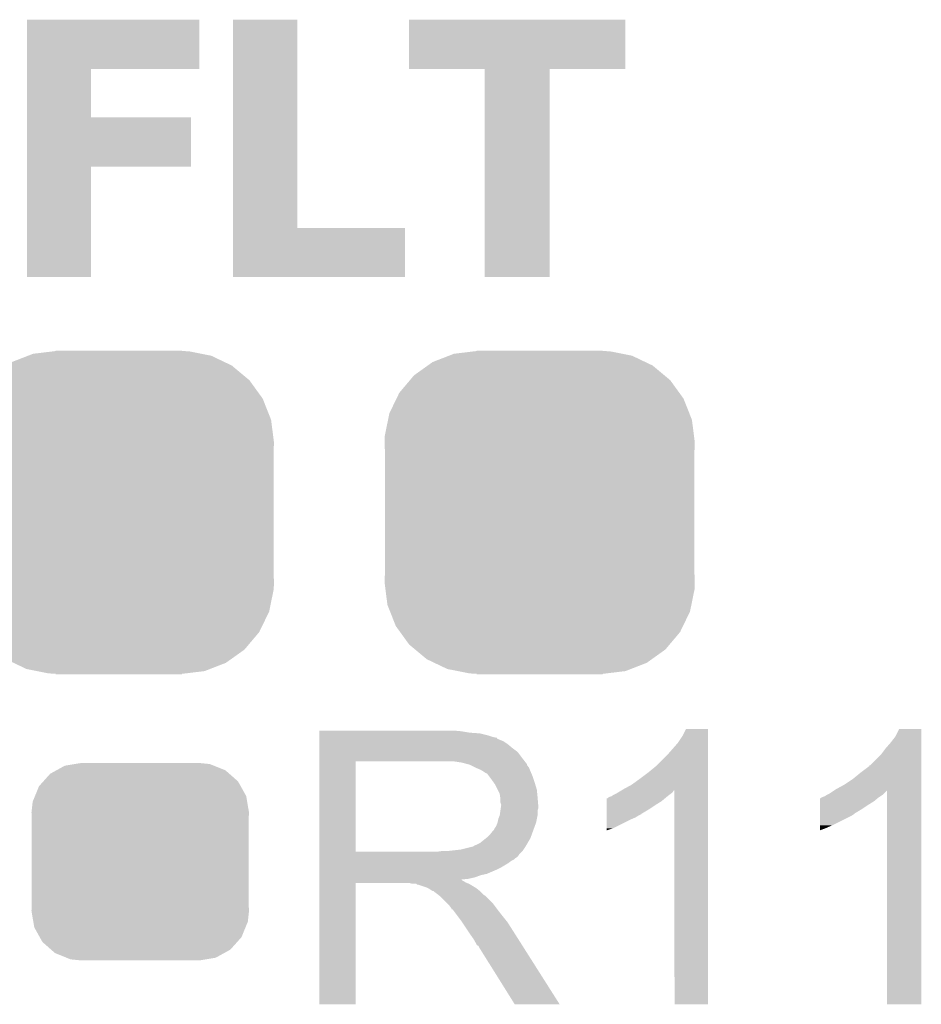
# Model space of a CAD drawing. Extents: x -4.5 to 27.4, y -3.9 to 53.4.
# Tile 26 of 47: x 11.6 to 14.8, y 19.4 to 22.9. Entities that reach past the tile are written whole.
import ezdxf

# ---------------------------------------------------------------- set-up
doc = ezdxf.new("R2010")
doc.units = 0
doc.layers.get('0').update_dxf_attribs({"linetype": 'CONTINUOUS'})
doc.layers.add('CAN_LIN_SBC_CLICK_V101_GTO', color=14, linetype='CONTINUOUS')
doc.layers.add('CAN_LIN_SBC_CLICK_V101_GTS', color=12, linetype='CONTINUOUS')

# ---------------------------------------------------------------- blocks, each defined once
blk = doc.blocks.new('CUSTOM_75')
for points in [[(-0.233628, 0.347838), (-0.20955, 0.35179), (0.247972, 0.347838), (0.20955, 0.35179)], [(-0.320744, 0.31339), (-0.298526, 0.325596), (0.317222, 0.31339), (0.30335, 0.325596)], [(-0.298526, 0.325596), (-0.268438, 0.342124), (0.30335, 0.325596), (0.2622, 0.342124)], [(-0.268438, 0.342124), (-0.233628, 0.347838), (0.2622, 0.342124), (0.247972, 0.347838)], [(-0.360486, 0.26887), (-0.34504, 0.286174), (0.357822, 0.26887), (0.348152, 0.286174)], [(-0.34504, 0.286174), (-0.320744, 0.31339), (0.348152, 0.286174), (0.317222, 0.31339)], [(-0.37475, 0.234078), (-0.360486, 0.26887), (0.377262, 0.234078), (0.357822, 0.26887)], [(-0.38735, 0.17526), (-0.383124, 0.213652), (0.38735, 0.17526), (0.380766, 0.213652)], [(-0.383124, 0.213652), (-0.37475, 0.234078), (0.380766, 0.213652), (0.377262, 0.234078)], [(-0.38608, 0.154124), (-0.38735, 0.17526), (0.38608, 0.154124), (0.38735, 0.17526)], [(-0.38608, -0.154124), (-0.38608, 0.154124), (0.38608, -0.154124), (0.38608, 0.154124)], [(-0.38735, -0.17526), (-0.38608, -0.154124), (0.38735, -0.17526), (0.38608, -0.154124)], [(-0.380764, -0.213652), (-0.38735, -0.17526), (0.383124, -0.213652), (0.38735, -0.17526)], [(-0.377262, -0.234078), (-0.380764, -0.213652), (0.374748, -0.234078), (0.383124, -0.213652)], [(-0.35782, -0.26887), (-0.377262, -0.234078), (0.360486, -0.26887), (0.374748, -0.234078)], [(-0.348152, -0.286174), (-0.35782, -0.26887), (0.345038, -0.286174), (0.360486, -0.26887)], [(-0.31722, -0.31339), (-0.348152, -0.286174), (0.320744, -0.31339), (0.345038, -0.286174)], [(-0.30335, -0.325596), (-0.31722, -0.31339), (0.298524, -0.325596), (0.320744, -0.31339)], [(-0.262198, -0.342124), (-0.30335, -0.325596), (0.268438, -0.342124), (0.298524, -0.325596)], [(-0.247972, -0.347838), (-0.262198, -0.342124), (0.233626, -0.347838), (0.268438, -0.342124)], [(-0.20955, -0.35179), (-0.247972, -0.347838), (0.20955, -0.35179), (0.233626, -0.347838)]]:
    blk.add_solid(points)
blk = doc.blocks.new('CUSTOM_77')
for points in [[(-0.323018, 0.558074), (-0.305476, 0.56489), (0.3289, 0.558074), (0.29452, 0.56489)], [(-0.305476, 0.56489), (-0.23152, 0.57388), (0.29452, 0.56489), (0.24917, 0.57388)], [(-0.23152, 0.57388), (-0.22479, 0.574698), (0.24917, 0.57388), (0.22479, 0.574698)], [(-0.22479, 0.574698), (-0.22479, 0.57658), (0.22479, 0.574698), (0.22479, 0.57658)], [(-0.398586, 0.523058), (-0.381238, 0.53545), (0.40225, 0.523058), (0.376292, 0.53545)], [(-0.381238, 0.53545), (-0.323018, 0.558074), (0.376292, 0.53545), (0.3289, 0.558074)], [(-0.447376, 0.488202), (-0.398586, 0.523058), (0.44405, 0.488202), (0.40225, 0.523058)], [(-0.49979, 0.426078), (-0.461886, 0.471004), (0.497162, 0.426078), (0.464674, 0.471004)], [(-0.461886, 0.471004), (-0.447376, 0.488202), (0.464674, 0.471004), (0.44405, 0.488202)], [(-0.509936, 0.405138), (-0.49979, 0.426078), (0.512302, 0.405138), (0.497162, 0.426078)], [(-0.535228, 0.35293), (-0.509936, 0.405138), (0.532938, 0.35293), (0.512302, 0.405138)], [(-0.540004, 0.329548), (-0.535228, 0.35293), (0.542178, 0.329548), (0.532938, 0.35293)], [(-0.551494, 0.273294), (-0.540004, 0.329548), (0.549346, 0.273294), (0.542178, 0.329548)], [(-0.55245, 0.24892), (-0.551494, 0.273294), (0.55245, 0.24892), (0.549346, 0.273294)], [(-0.55118, 0.220156), (-0.55245, 0.24892), (0.55118, 0.220156), (0.55245, 0.24892)], [(-0.55118, -0.220156), (-0.55118, 0.220156), (0.55118, -0.220156), (0.55118, 0.220156)], [(-0.55245, -0.24892), (-0.55118, -0.220156), (0.55245, -0.24892), (0.55118, -0.220156)], [(-0.549266, -0.273902), (-0.55245, -0.24892), (0.551492, -0.273902), (0.55245, -0.24892)], [(-0.542176, -0.329548), (-0.549266, -0.273902), (0.540126, -0.329548), (0.551492, -0.273902)], [(-0.532694, -0.353538), (-0.542176, -0.329548), (0.535226, -0.353538), (0.540126, -0.329548)], [(-0.5123, -0.405138), (-0.532694, -0.353538), (0.510226, -0.405138), (0.535226, -0.353538)], [(-0.496718, -0.426686), (-0.5123, -0.405138), (0.499788, -0.426686), (0.510226, -0.405138)], [(-0.464674, -0.471002), (-0.496718, -0.426686), (0.4624, -0.471002), (0.499788, -0.426686)], [(-0.443316, -0.48881), (-0.464674, -0.471002), (0.447376, -0.48881), (0.4624, -0.471002)], [(-0.402248, -0.523056), (-0.443316, -0.48881), (0.399436, -0.523056), (0.447376, -0.48881)], [(-0.375016, -0.536056), (-0.402248, -0.523056), (0.381238, -0.536056), (0.399436, -0.523056)], [(-0.328898, -0.558072), (-0.375016, -0.536056), (0.32458, -0.558072), (0.381238, -0.536056)], [(-0.291448, -0.565496), (-0.328898, -0.558072), (0.305476, -0.565496), (0.32458, -0.558072)], [(-0.249168, -0.573878), (-0.291448, -0.565496), (0.23652, -0.573878), (0.305476, -0.565496)], [(-0.22479, -0.574698), (-0.249168, -0.573878), (0.229774, -0.574698), (0.23652, -0.573878)], [(-0.22479, -0.575304), (-0.22479, -0.574698), (0.22479, -0.575304), (0.229774, -0.574698)], [(-0.22479, -0.57658), (-0.22479, -0.575304), (0.22479, -0.57658), (0.22479, -0.575304)]]:
    blk.add_solid(points)

msp = doc.modelspace()

# ---------------------------------------------------------------- linework, layer by layer
at = {"layer": 'CAN_LIN_SBC_CLICK_V101_GTO'}
for points in [[(11.633216, 22.76348), (11.63322, 22.938718), (12.247858, 22.76348), (12.24788, 22.938718)], [(11.63322, 22.938718), (11.633222, 22.93874), (12.24788, 22.938718), (11.633222, 22.93874)], [(12.367264, 22.19706), (12.36728, 22.938718), (12.595882, 22.19706), (12.59586, 22.938718)], [(12.36728, 22.938718), (12.367282, 22.93874), (12.59586, 22.938718), (12.367282, 22.93874)], [(12.99464, 22.763502), (12.99466, 22.938718), (13.764238, 22.763502), (13.76426, 22.938718)], [(12.99466, 22.938718), (12.994662, 22.93874), (13.76426, 22.938718), (12.994662, 22.93874)], [(11.633212, 22.59076), (11.633216, 22.763458), (11.861822, 22.59076), (11.8618, 22.763458)], [(11.633216, 22.763458), (11.633216, 22.76348), (11.8618, 22.763458), (12.247858, 22.76348)], [(13.263858, 22.76348), (12.99464, 22.763502), (13.764238, 22.76348), (13.764238, 22.763502)], [(13.26386, 22.763458), (13.263858, 22.76348), (13.49502, 22.763458), (13.764238, 22.76348)], [(13.26388, 22.021822), (13.26386, 22.763458), (13.494998, 22.021822), (13.49502, 22.763458)], [(11.633208, 22.4155), (11.633212, 22.590738), (12.217378, 22.4155), (12.2174, 22.590738)], [(11.633212, 22.590738), (11.633212, 22.59076), (12.2174, 22.590738), (11.861822, 22.59076)], [(11.6332, 22.021822), (11.633208, 22.415478), (11.861778, 22.021822), (11.8618, 22.415478)], [(11.633208, 22.415478), (11.633208, 22.4155), (11.8618, 22.415478), (12.217378, 22.4155)], [(12.36726, 22.021822), (12.367264, 22.197038), (12.979378, 22.021822), (12.9794, 22.197038)], [(12.367264, 22.197038), (12.367264, 22.19706), (12.9794, 22.197038), (12.595882, 22.19706)], [(11.861778, 22.0218), (11.6332, 22.021822), (11.861778, 22.0218), (11.861778, 22.021822)], [(12.979378, 22.0218), (12.36726, 22.021822), (12.979378, 22.0218), (12.979378, 22.021822)], [(13.494998, 22.0218), (13.26388, 22.021822), (13.494998, 22.0218), (13.494998, 22.021822)], [(12.67462, 20.40382), (12.674622, 20.40636), (13.18006, 20.40382), (13.15212, 20.40636)], [(12.67462, 20.39874), (12.67462, 20.40382), (13.210538, 20.39874), (13.18006, 20.40382)], [(12.67462, 20.3962), (12.67462, 20.39874), (13.2461, 20.3962), (13.210538, 20.39874)], [(12.67462, 20.38858), (12.67462, 20.3962), (13.276578, 20.38858), (13.2461, 20.3962)], [(12.67462, 20.3835), (12.67462, 20.38858), (13.291822, 20.3835), (13.276578, 20.38858)], [(12.67462, 20.38096), (12.67462, 20.3835), (13.304522, 20.38096), (13.291822, 20.3835)], [(12.67462, 20.380938), (12.67462, 20.38096), (13.30706, 20.380938), (13.304522, 20.38096)], [(12.67462, 20.378414), (12.67462, 20.380938), (13.307074, 20.378414), (13.30706, 20.380938)], [(13.95222, 20.36318), (13.96746, 20.386042), (14.058898, 20.36318), (14.058898, 20.386042)], [(13.96746, 20.386042), (13.980162, 20.411418), (14.058898, 20.386042), (14.0589, 20.411418)], [(13.980162, 20.411418), (13.980174, 20.41144), (14.0589, 20.411418), (13.980174, 20.41144)], [(14.70914, 20.363178), (14.72692, 20.386042), (14.818358, 20.363178), (14.818358, 20.386042)], [(14.72692, 20.386042), (14.739622, 20.411418), (14.818358, 20.386042), (14.81836, 20.411418)], [(14.739622, 20.411418), (14.739634, 20.41144), (14.81836, 20.411418), (14.739634, 20.41144)], [(12.67462, 20.37334), (12.67462, 20.378414), (13.31722, 20.37334), (13.307074, 20.378414)], [(12.67462, 20.368258), (12.67462, 20.37334), (13.329922, 20.368258), (13.31722, 20.37334)], [(12.67462, 20.3581), (12.67462, 20.368258), (13.34516, 20.3581), (13.329922, 20.368258)], [(12.67462, 20.3454), (12.67462, 20.3581), (13.3604, 20.3454), (13.34516, 20.3581)], [(12.67462, 20.330158), (12.67462, 20.3454), (13.380722, 20.330158), (13.3604, 20.3454)], [(13.91666, 20.32254), (13.95222, 20.36318), (14.058898, 20.32254), (14.058898, 20.36318)], [(14.69136, 20.34286), (14.70914, 20.363178), (14.818358, 20.34286), (14.818358, 20.363178)], [(12.674618, 20.30984), (12.67462, 20.330158), (13.39596, 20.30984), (13.380722, 20.330158)], [(12.674618, 20.29714), (12.674618, 20.30984), (13.405838, 20.29714), (13.39596, 20.30984)], [(13.873478, 20.279358), (13.91666, 20.32254), (14.058896, 20.279358), (14.058898, 20.32254)], [(14.635486, 20.281906), (14.67612, 20.322542), (14.818356, 20.281906), (14.818358, 20.322542)], [(14.67612, 20.322542), (14.69136, 20.34286), (14.818358, 20.322542), (14.818358, 20.34286)], [(12.674612, 19.974582), (12.674618, 20.29712), (12.80414, 19.974582), (12.804142, 20.29712)], [(12.674618, 20.29712), (12.674618, 20.29714), (12.804142, 20.29712), (13.11148, 20.29714)], [(13.182602, 20.29206), (13.149582, 20.29714), (13.409788, 20.29206), (13.405838, 20.29714)], [(13.201242, 20.286976), (13.182602, 20.29206), (13.41374, 20.286976), (13.409788, 20.29206)], [(13.21054, 20.28444), (13.201242, 20.286976), (13.413744, 20.28444), (13.41374, 20.286976)], [(13.210552, 20.284434), (13.21054, 20.28444), (13.413744, 20.284434), (13.413744, 20.28444)], [(13.23086, 20.27428), (13.210552, 20.284434), (13.42136, 20.27428), (13.413744, 20.284434)], [(13.84554, 20.2565), (13.873478, 20.279358), (14.058896, 20.2565), (14.058896, 20.279358)], [(14.60246, 20.2565), (14.63294, 20.27937), (14.818356, 20.2565), (14.818356, 20.27937)], [(14.63294, 20.27937), (14.632962, 20.2819), (14.818356, 20.27937), (14.818356, 20.2819)], [(14.632962, 20.2819), (14.635486, 20.281906), (14.818356, 20.2819), (14.818356, 20.281906)], [(13.24864, 20.26666), (13.23086, 20.27428), (13.424408, 20.26666), (13.42136, 20.27428)], [(13.25711, 20.26158), (13.24864, 20.26666), (13.42644, 20.26158), (13.424408, 20.26666)], [(13.26134, 20.259042), (13.25711, 20.26158), (13.427528, 20.259042), (13.42644, 20.26158)], [(13.268964, 20.25396), (13.26134, 20.259042), (13.429706, 20.25396), (13.427528, 20.259042)], [(13.271504, 20.253952), (13.268964, 20.25396), (13.42971, 20.253952), (13.429706, 20.25396)], [(13.27912, 20.2438), (13.271504, 20.253952), (13.43406, 20.2438), (13.42971, 20.253952)], [(13.28674, 20.23364), (13.27912, 20.2438), (13.437448, 20.23364), (13.43406, 20.2438)], [(13.81506, 20.23364), (13.84554, 20.2565), (14.058896, 20.23364), (14.058896, 20.2565)], [(14.57452, 20.23364), (14.60246, 20.2565), (14.818356, 20.23364), (14.818356, 20.2565)], [(13.295812, 20.22094), (13.28674, 20.23364), (13.44168, 20.22094), (13.437448, 20.23364)], [(13.29944, 20.215858), (13.295812, 20.22094), (13.443206, 20.215858), (13.44168, 20.22094)], [(13.3096, 20.195538), (13.29944, 20.215858), (13.4493, 20.195538), (13.443206, 20.215858)], [(13.75918, 20.19808), (13.787122, 20.21332), (14.058894, 20.19808), (14.058894, 20.21332)], [(13.787122, 20.21332), (13.81506, 20.23364), (14.058894, 20.21332), (14.058896, 20.23364)], [(14.516098, 20.198078), (14.54404, 20.21332), (14.818354, 20.198078), (14.818354, 20.21332)], [(14.54404, 20.21332), (14.57452, 20.23364), (14.818354, 20.21332), (14.818356, 20.23364)], [(13.31722, 20.180296), (13.3096, 20.195538), (13.450826, 20.180296), (13.4493, 20.195538)], [(13.318672, 20.17014), (13.31722, 20.180296), (13.45184, 20.17014), (13.450826, 20.180296)], [(13.31976, 20.162518), (13.318672, 20.17014), (13.452476, 20.162518), (13.45184, 20.17014)], [(13.703304, 20.167602), (13.708382, 20.17014), (13.909042, 20.167602), (13.912214, 20.17014)], [(13.708382, 20.17014), (13.716004, 20.172682), (13.912214, 20.17014), (13.915392, 20.172682)], [(13.716004, 20.172682), (13.723622, 20.17776), (13.915392, 20.172682), (13.92174, 20.17776)], [(13.723622, 20.17776), (13.733778, 20.18284), (13.92174, 20.17776), (13.928512, 20.18284)], [(13.733778, 20.18284), (13.738008, 20.185378), (13.928512, 20.18284), (13.931898, 20.185378)], [(13.738008, 20.185378), (13.750698, 20.192992), (13.931898, 20.185378), (13.936976, 20.192992)], [(13.750698, 20.192992), (13.750712, 20.193), (13.936976, 20.192992), (13.939498, 20.193)], [(13.750712, 20.193), (13.75918, 20.19808), (14.058894, 20.193), (14.058894, 20.19808)], [(13.93952, 19.431022), (13.939498, 20.193), (14.058878, 19.431022), (14.058894, 20.193)], [(14.462764, 20.167602), (14.467842, 20.17014), (14.665962, 20.167602), (14.66977, 20.17014)], [(14.467842, 20.17014), (14.475464, 20.172682), (14.66977, 20.17014), (14.673582, 20.172682)], [(14.475464, 20.172682), (14.483082, 20.17776), (14.673582, 20.172682), (14.6812, 20.17776)], [(14.483082, 20.17776), (14.493242, 20.182842), (14.6812, 20.17776), (14.68628, 20.182842)], [(14.493242, 20.182842), (14.508426, 20.192964), (14.68628, 20.182842), (14.696402, 20.192964)], [(14.508426, 20.192964), (14.516098, 20.198078), (14.818354, 20.192964), (14.818354, 20.198078)], [(14.69644, 19.431022), (14.696402, 20.192964), (14.818338, 19.431022), (14.818354, 20.192964)], [(13.319762, 20.149818), (13.31976, 20.162518), (13.453534, 20.149818), (13.452476, 20.162518)], [(13.3223, 20.142196), (13.319762, 20.149818), (13.45417, 20.142196), (13.453534, 20.149818)], [(13.320846, 20.129498), (13.3223, 20.13966), (13.454378, 20.129498), (13.454378, 20.13966)], [(13.3223, 20.139662), (13.3223, 20.142196), (13.45438, 20.139662), (13.45417, 20.142196)], [(13.3223, 20.13966), (13.3223, 20.139662), (13.454378, 20.13966), (13.45438, 20.139662)], [(13.698234, 20.12696), (13.698236, 20.1422), (13.850622, 20.12696), (13.87348, 20.1422)], [(13.698236, 20.1422), (13.69824, 20.1549), (13.87348, 20.1422), (13.893798, 20.1549)], [(13.69824, 20.1549), (13.698242, 20.16506), (13.893798, 20.1549), (13.90599, 20.16506)], [(13.698242, 20.16506), (13.700766, 20.165066), (13.90599, 20.16506), (13.905998, 20.165066)], [(13.700766, 20.165066), (13.7033, 20.1676), (13.905998, 20.165066), (13.90904, 20.1676)], [(13.7033, 20.1676), (13.703304, 20.167602), (13.90904, 20.1676), (13.909042, 20.167602)], [(14.457694, 20.12696), (14.457696, 20.1422), (14.607542, 20.12696), (14.6304, 20.1422)], [(14.457696, 20.1422), (14.4577, 20.1549), (14.6304, 20.1422), (14.650718, 20.1549)], [(14.4577, 20.1549), (14.457702, 20.16506), (14.650718, 20.1549), (14.66291, 20.16506)], [(14.457702, 20.16506), (14.460226, 20.165066), (14.66291, 20.16506), (14.662918, 20.165066)], [(14.460226, 20.165066), (14.46276, 20.1676), (14.662918, 20.165066), (14.66596, 20.1676)], [(14.46276, 20.1676), (14.462764, 20.167602), (14.66596, 20.1676), (14.665962, 20.167602)], [(13.31214, 20.091398), (13.317218, 20.104098), (13.449298, 20.091398), (13.45184, 20.104098)], [(13.317218, 20.104098), (13.319758, 20.121876), (13.45184, 20.104098), (13.45184, 20.121876)], [(13.319758, 20.121876), (13.320846, 20.129498), (13.45184, 20.121876), (13.454378, 20.129498)], [(13.698228, 20.09648), (13.69823, 20.1041), (13.799818, 20.09648), (13.812522, 20.1041)], [(13.69823, 20.11172), (13.698234, 20.12696), (13.825216, 20.11172), (13.850622, 20.12696)], [(13.69823, 20.111698), (13.69823, 20.11172), (13.82268, 20.111698), (13.825216, 20.11172)], [(13.69823, 20.109174), (13.69823, 20.111698), (13.822666, 20.109174), (13.82268, 20.111698)], [(13.69823, 20.1041), (13.69823, 20.109174), (13.812522, 20.1041), (13.822666, 20.109174)], [(14.457682, 20.06854), (14.45769, 20.1041), (14.50086, 20.06854), (14.571978, 20.1041)], [(14.45769, 20.111718), (14.457694, 20.12696), (14.582138, 20.111718), (14.607542, 20.12696)], [(14.45769, 20.10918), (14.45769, 20.111718), (14.5796, 20.10918), (14.582138, 20.111718)], [(14.45769, 20.1041), (14.45769, 20.10918), (14.571978, 20.1041), (14.5796, 20.10918)], [(13.29944, 20.058378), (13.304518, 20.065998), (13.439368, 20.058378), (13.442138, 20.065998)], [(13.304518, 20.065998), (13.309598, 20.078698), (13.442138, 20.065998), (13.446756, 20.078698)], [(13.309598, 20.0787), (13.31214, 20.091398), (13.446758, 20.0787), (13.449298, 20.091398)], [(13.309598, 20.078698), (13.309598, 20.0787), (13.446756, 20.078698), (13.446758, 20.0787)], [(13.69822, 20.05838), (13.698226, 20.08886), (13.721078, 20.05838), (13.78204, 20.08886)], [(13.698226, 20.08886), (13.698228, 20.09648), (13.78204, 20.08886), (13.799818, 20.09648)], [(14.45768, 20.05838), (14.457682, 20.06854), (14.478, 20.05838), (14.50086, 20.06854)], [(13.271498, 20.025358), (13.2842, 20.03806), (13.427362, 20.025358), (13.43198, 20.03806)], [(13.2842, 20.03806), (13.294358, 20.050758), (13.43198, 20.03806), (13.436598, 20.050758)], [(13.294358, 20.050758), (13.296898, 20.0533), (13.436598, 20.050758), (13.437522, 20.0533)], [(13.296898, 20.0533), (13.29944, 20.058378), (13.437522, 20.0533), (13.439368, 20.058378)], [(13.69822, 20.05079), (13.69822, 20.05838), (13.69822, 20.05079), (13.721078, 20.05838)], [(14.45768, 20.05079), (14.45768, 20.05838), (14.45768, 20.05079), (14.478, 20.05838)], [(13.220696, 19.99234), (13.228316, 19.997418), (13.408662, 19.99234), (13.411624, 19.997418)], [(13.228316, 19.997418), (13.235938, 19.99996), (13.411624, 19.997418), (13.413106, 19.99996)], [(13.235938, 19.99996), (13.246098, 20.005038), (13.413106, 19.99996), (13.416068, 20.005038)], [(13.246098, 20.005038), (13.268322, 20.022818), (13.416068, 20.005038), (13.42644, 20.022818)], [(13.268322, 20.022818), (13.271498, 20.025358), (13.42644, 20.022818), (13.427362, 20.025358)], [(12.67461, 19.96186), (12.674612, 19.964394), (13.385778, 19.96186), (13.3858, 19.964394)], [(12.67461, 19.961846), (12.67461, 19.96186), (13.383254, 19.961846), (13.385778, 19.96186)], [(12.67461, 19.95678), (12.67461, 19.961846), (13.380716, 19.95678), (13.383254, 19.961846)], [(12.674612, 19.97456), (12.674612, 19.974582), (13.093698, 19.97456), (12.80414, 19.974582)], [(12.674612, 19.964394), (12.674612, 19.97456), (13.3858, 19.964394), (13.39596, 19.97456)], [(13.093698, 19.97456), (13.111464, 19.977098), (13.39596, 19.97456), (13.398498, 19.977098)], [(13.111464, 19.977098), (13.11148, 19.9771), (13.398498, 19.977098), (13.398498, 19.9771)], [(13.131798, 19.9771), (13.177518, 19.98218), (13.398498, 19.9771), (13.401886, 19.98218)], [(13.177518, 19.98218), (13.218158, 19.99234), (13.401886, 19.98218), (13.408662, 19.99234)], [(12.67461, 19.951698), (12.67461, 19.95678), (13.373098, 19.951698), (13.380716, 19.95678)], [(12.67461, 19.946618), (12.67461, 19.951698), (13.368016, 19.946618), (13.373098, 19.951698)], [(12.67461, 19.941538), (12.67461, 19.946618), (13.35786, 19.941538), (13.368016, 19.946618)], [(12.67461, 19.933918), (12.67461, 19.941538), (13.347698, 19.933918), (13.35786, 19.941538)], [(12.67461, 19.91868), (12.67461, 19.933918), (13.3223, 19.91868), (13.347698, 19.933918)], [(12.67461, 19.91106), (12.67461, 19.91868), (13.30706, 19.91106), (13.3223, 19.91868)], [(12.67461, 19.89582), (12.67461, 19.91106), (13.271498, 19.89582), (13.30706, 19.91106)], [(12.67461, 19.890738), (12.67461, 19.89582), (13.248638, 19.890738), (13.271498, 19.89582)], [(12.67461, 19.88312), (12.67461, 19.890738), (13.228318, 19.88312), (13.248638, 19.890738)], [(12.6746, 19.431022), (12.674608, 19.862778), (12.804118, 19.431022), (12.80414, 19.862778)], [(12.674608, 19.872958), (12.67461, 19.875466), (13.182604, 19.872958), (13.180092, 19.875466)], [(12.674608, 19.870418), (12.674608, 19.872958), (13.187682, 19.870418), (13.182604, 19.872958)], [(12.674608, 19.86534), (12.674608, 19.870418), (13.1953, 19.86534), (13.187682, 19.870418)], [(12.674608, 19.8628), (12.674608, 19.86534), (13.201652, 19.8628), (13.1953, 19.86534)], [(12.674608, 19.862778), (12.674608, 19.8628), (12.80414, 19.862778), (12.997178, 19.8628)], [(12.67461, 19.87804), (12.67461, 19.88312), (13.205458, 19.87804), (13.228318, 19.88312)], [(12.67461, 19.875466), (12.67461, 19.87804), (13.180092, 19.875466), (13.205458, 19.87804)], [(13.007338, 19.86026), (12.997178, 19.8628), (13.208002, 19.86026), (13.201652, 19.8628)], [(13.022574, 19.857726), (13.020034, 19.86026), (13.212226, 19.857726), (13.208002, 19.86026)], [(13.025116, 19.85772), (13.022574, 19.857726), (13.212236, 19.85772), (13.212226, 19.857726)], [(13.055598, 19.84756), (13.025116, 19.85772), (13.229168, 19.84756), (13.212236, 19.85772)], [(13.060678, 19.84502), (13.055598, 19.84756), (13.2334, 19.84502), (13.229168, 19.84756)], [(13.065758, 19.84248), (13.060678, 19.84502), (13.236576, 19.84248), (13.2334, 19.84502)], [(13.073378, 19.837402), (13.065758, 19.84248), (13.242924, 19.837402), (13.236576, 19.84248)], [(13.078456, 19.834862), (13.073378, 19.837402), (13.246098, 19.834862), (13.242924, 19.837402)], [(13.080994, 19.83486), (13.078456, 19.834862), (13.2461, 19.83486), (13.246098, 19.834862)], [(13.08354, 19.832322), (13.080994, 19.83486), (13.248638, 19.832322), (13.2461, 19.83486)], [(13.0937, 19.8247), (13.08354, 19.832322), (13.25626, 19.8247), (13.248638, 19.832322)], [(13.096876, 19.82216), (13.0937, 19.8247), (13.2588, 19.82216), (13.25626, 19.8247)], [(13.103228, 19.817078), (13.096876, 19.82216), (13.266422, 19.817078), (13.2588, 19.82216)], [(13.106398, 19.814542), (13.103228, 19.817078), (13.268958, 19.814542), (13.266422, 19.817078)], [(13.129262, 19.791678), (13.106398, 19.814542), (13.29182, 19.791678), (13.268958, 19.814542)], [(13.136878, 19.78406), (13.129262, 19.791678), (13.297536, 19.78406), (13.29182, 19.791678)], [(13.144498, 19.7739), (13.136878, 19.78406), (13.305156, 19.7739), (13.297536, 19.78406)], [(13.14577, 19.77136), (13.144498, 19.7739), (13.30706, 19.77136), (13.305156, 19.7739)], [(13.147034, 19.768834), (13.14577, 19.77136), (13.309026, 19.768834), (13.30706, 19.77136)], [(13.14957, 19.76882), (13.147034, 19.768834), (13.309036, 19.76882), (13.309026, 19.768834)], [(13.164816, 19.7485), (13.14957, 19.76882), (13.32484, 19.7485), (13.309036, 19.76882)], [(13.18006, 19.72818), (13.164816, 19.7485), (13.341096, 19.72818), (13.32484, 19.7485)], [(13.183448, 19.723098), (13.18006, 19.72818), (13.34516, 19.723098), (13.341096, 19.72818)], [(13.202074, 19.69516), (13.183448, 19.723098), (13.36294, 19.69516), (13.34516, 19.723098)], [(13.21054, 19.68246), (13.202074, 19.69516), (13.370998, 19.68246), (13.36294, 19.69516)], [(13.22324, 19.664682), (13.21054, 19.68246), (13.382278, 19.664682), (13.370998, 19.68246)], [(13.2334, 19.646898), (13.22324, 19.664682), (13.393562, 19.646898), (13.382278, 19.664682)], [(13.235938, 19.641826), (13.2334, 19.646898), (13.39678, 19.641826), (13.393562, 19.646898)], [(13.241014, 19.639282), (13.235938, 19.641826), (13.398394, 19.639282), (13.39678, 19.641826)], [(13.243562, 19.6342), (13.241014, 19.639282), (13.401618, 19.6342), (13.398394, 19.639282)], [(13.370558, 19.43101), (13.243562, 19.6342), (13.530534, 19.43101), (13.401618, 19.6342)], [(12.804118, 19.431), (12.6746, 19.431022), (12.804118, 19.431), (12.804118, 19.431022)], [(13.53054, 19.431), (13.530534, 19.43101), (13.53054, 19.431), (13.370558, 19.43101)], [(14.058878, 19.431), (13.93952, 19.431022), (14.058878, 19.431), (14.058878, 19.431022)], [(14.818338, 19.431), (14.69644, 19.431022), (14.818338, 19.431), (14.818338, 19.431022)]]:
    msp.add_solid(points, dxfattribs=at)

# ---------------------------------------------------------------- block references
at = {"layer": 'CAN_LIN_SBC_CLICK_V101_GTS'}
for name, p in [('CUSTOM_77', (11.96086, 21.1836)), ('CUSTOM_77', (13.45946, 21.1836)), ('CUSTOM_75', (12.03706, 19.939))]:
    msp.add_blockref(name, p, dxfattribs=at)

doc.saveas('drawing.dxf')
